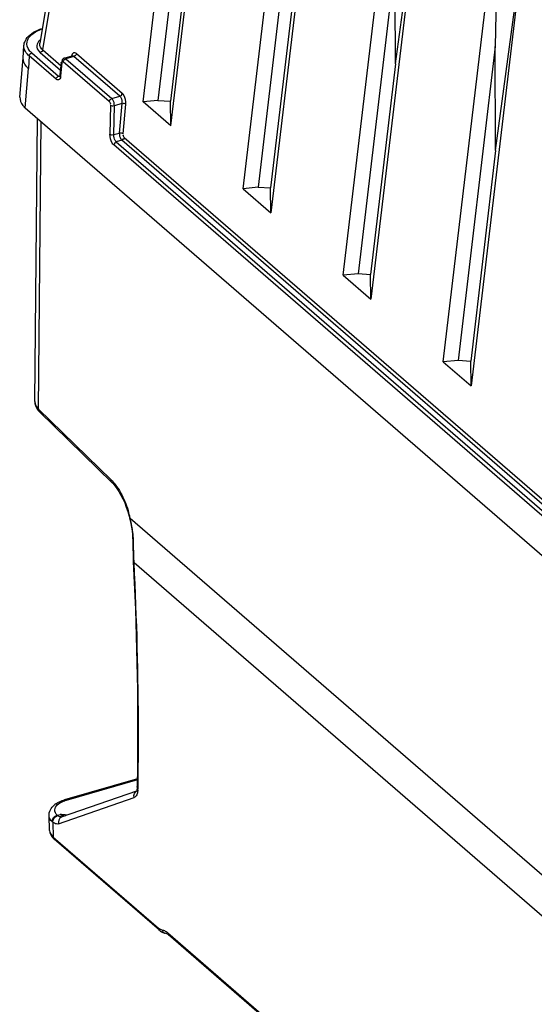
# Model space of a CAD drawing. Header units: inches. Extents: x 0 to 117, y 0 to 83.
# Tile 53 of 67: x 96.71 to 98.48, y 25.39 to 28.78. Entities that reach past the tile are written whole.
import ezdxf

# ---------------------------------------------------------------- set-up
doc = ezdxf.new("R2010")
doc.units = ezdxf.units.IN
doc.header["$LTSCALE"] = 6.431102
doc.header["$MEASUREMENT"] = 0
doc.layers.get('0').update_dxf_attribs({"linetype": 'CONTINUOUS'})

msp = doc.modelspace()

# ---------------------------------------------------------------- linework, layer by layer
at = {"color": 7, "linetype": 'CONTINUOUS'}
for p, q in [((97.0533, 30.3073), (96.7814, 28.6972)), ((96.7916, 28.6744), (97.0633, 30.2829)), ((97.1369, 28.4949), (97.3223, 30.0586)), ((97.2323, 28.4123), (97.4177, 29.976)), ((97.4818, 28.1963), (97.6672, 29.76)), ((97.7626, 29.6773), (97.5772, 28.1136)), ((97.3159, 29.5806), (97.1881, 28.5002)), ((97.8258, 27.8983), (98.0113, 29.462)), ((98.006, 28.6259), (98.1077, 29.3887)), ((98.1067, 29.3793), (97.9213, 27.8156)), ((97.6608, 29.2819), (97.533, 28.2015)), ((97.317, 29.2226), (97.2311, 28.498)), ((98.1703, 27.5999), (98.3558, 29.1636)), ((98.3573, 29.1725), (98.3494, 28.6856)), ((98.3505, 28.3276), (98.4522, 29.0904)), ((98.4512, 29.081), (98.2658, 27.5173)), ((98.0049, 28.9839), (97.8771, 27.9035)), ((98.006, 28.6259), (98.0046, 28.9842)), ((97.6619, 28.9239), (97.576, 28.1993)), ((96.7245, 28.6461), (96.7271, 28.689)), ((98.3494, 28.6856), (98.2216, 27.6052)), ((98.3505, 28.3276), (98.3491, 28.6859)), ((96.7133, 28.5117), (96.7246, 28.6469)), ((96.7452, 28.6532), (96.7429, 28.6095)), ((96.8374, 28.5733), (96.7452, 28.6532)), ((96.7537, 28.6638), (96.8459, 28.5839)), ((96.8534, 28.6036), (96.7832, 28.6644)), ((96.7916, 28.6744), (96.8548, 28.6197)), ((96.8654, 28.6454), (96.8931, 28.6534)), ((96.8991, 28.6517), (96.871, 28.6435)), ((96.871, 28.6435), (97.029, 28.5066)), ((96.8973, 28.6529), (96.8991, 28.6517)), ((97.0572, 28.5147), (96.8991, 28.6517)), ((96.9075, 28.6616), (97.0656, 28.5247)), ((96.7316, 28.4743), (96.7429, 28.6095)), ((96.8521, 28.588), (96.8558, 28.6319)), ((96.8571, 28.6291), (96.8534, 28.5852)), ((96.8582, 28.6348), (96.8588, 28.6338)), ((97.0205, 28.4961), (96.8624, 28.633)), ((98.006, 28.6259), (97.9201, 27.9013)), ((96.8459, 28.5839), (96.8528, 28.5858)), ((96.8477, 28.5826), (96.8459, 28.5839)), ((96.8394, 28.5719), (96.8374, 28.5733)), ((97.029, 28.5066), (97.0572, 28.5147)), ((96.7316, 28.4743), (103.0304, 23.0194)), ((97.025, 28.4836), (97.0229, 28.3842)), ((97.0363, 28.3823), (97.0385, 28.4818)), ((97.064, 28.4892), (97.0385, 28.4818)), ((97.064, 28.4892), (97.0552, 28.3878)), ((97.0686, 28.3854), (97.0774, 28.4868)), ((97.1881, 28.5002), (97.1369, 28.4949)), ((97.2323, 28.4123), (97.1369, 28.4949)), ((97.1878, 28.5004), (97.2311, 28.498)), ((97.2323, 28.4123), (97.2311, 28.498)), ((96.7644, 27.4632), (96.7733, 28.4382)), ((96.7771, 27.4376), (96.7861, 28.4271)), ((97.0363, 28.3823), (97.0552, 28.3878)), ((97.0725, 28.3728), (102.7148, 23.4863)), ((102.6975, 23.4441), (97.0364, 28.3468)), ((97.064, 28.3628), (97.0449, 28.3573)), ((97.0449, 28.3573), (102.706, 23.4546)), ((102.7133, 23.4704), (97.064, 28.3628)), ((98.3505, 28.3276), (98.2646, 27.603)), ((97.5327, 28.2018), (97.576, 28.1993)), ((97.533, 28.2015), (97.4818, 28.1963)), ((97.4818, 28.1963), (97.5772, 28.1136)), ((97.5772, 28.1136), (97.576, 28.1993)), ((97.8771, 27.9035), (97.8258, 27.8983)), ((97.8258, 27.8983), (97.9213, 27.8156)), ((97.8768, 27.9038), (97.9201, 27.9013)), ((97.9213, 27.8156), (97.9201, 27.9013)), ((98.2216, 27.6052), (98.1703, 27.5999)), ((98.1703, 27.5999), (98.2658, 27.5173)), ((98.2213, 27.6054), (98.2646, 27.603)), ((98.2658, 27.5173), (98.2646, 27.603)), ((96.7766, 27.432), (96.7803, 27.428)), ((97.0271, 27.1938), (96.7771, 27.4376)), ((97.0304, 27.1842), (96.7804, 27.428)), ((97.0304, 27.1841), (97.0325, 27.182)), ((97.0325, 27.182), (97.0397, 27.1739)), ((97.0397, 27.1739), (97.047, 27.1644)), ((97.0929, 27.0617), (102.8214, 22.1006)), ((97.0973, 27.0311), (97.0991, 27.0185)), ((97.1011, 26.9942), (97.1014, 26.9855)), ((97.1014, 26.9855), (97.1034, 26.9134)), ((97.1051, 26.9443), (97.1046, 26.9619)), ((97.1056, 26.9266), (97.1051, 26.9443)), ((97.106, 26.909), (97.1056, 26.9266)), ((97.1034, 26.9134), (97.1034, 26.9133)), ((97.106, 26.909), (102.8106, 21.9687)), ((97.1173, 26.1646), (96.8669, 26.0923)), ((97.1173, 26.1613), (96.8722, 26.0905)), ((97.1196, 26.1321), (97.1197, 26.1377)), ((96.8462, 26.0098), (97.106, 26.1003)), ((96.8567, 26.0337), (97.1152, 26.1238)), ((97.1087, 26.1016), (97.106, 26.1003)), ((97.1166, 26.1242), (97.1166, 26.1242)), ((96.8153, 25.9871), (96.8133, 26.0381)), ((96.8413, 26.0392), (96.8522, 26.0424)), ((96.8565, 26.0419), (96.8522, 26.0424)), ((96.8687, 26.0404), (96.8565, 26.0419)), ((96.857, 26.0338), (96.857, 26.0338)), ((96.8268, 26.0148), (96.8281, 25.964)), ((96.8281, 25.964), (97.19, 25.6506)), ((97.1931, 25.6434), (96.8316, 25.9565)), ((97.2029, 25.6441), (97.2002, 25.6446)), ((97.2029, 25.6441), (97.2069, 25.6433)), ((97.2103, 25.634), (97.2142, 25.6334)), ((97.2219, 25.6345), (102.6553, 20.9291)), ((97.2225, 25.6294), (97.225, 25.6274)), ((97.2232, 25.6286), (97.2244, 25.6268)), ((102.6584, 20.9219), (97.225, 25.6274))]:
    msp.add_line(p, q, dxfattribs=at)
for points in [[(96.8521, 28.588), (96.8521, 28.5872), (96.8517, 28.5849), (96.8512, 28.5832), (96.851, 28.5825)], [(96.7644, 27.4633), (96.7649, 27.4566), (96.7663, 27.4502), (96.7688, 27.4438), (96.7722, 27.4377), (96.7766, 27.432)], [(97.047, 27.1644), (97.0541, 27.1536), (97.061, 27.1416), (97.0676, 27.1286), (97.0738, 27.1147), (97.0794, 27.1001), (97.0845, 27.0849)], [(97.0845, 27.0849), (97.0889, 27.0693), (97.0919, 27.0572)], [(97.0919, 27.0572), (97.0949, 27.0441), (97.0973, 27.0311)], [(97.0991, 27.0185), (97.1004, 27.0061), (97.1011, 26.9942)], [(97.1034, 26.9133), (97.1069, 26.8397), (97.1106, 26.7473), (97.1136, 26.6554), (97.1159, 26.5642), (97.1174, 26.4736), (97.1183, 26.3837), (97.1184, 26.2944), (97.1179, 26.2059), (97.1169, 26.1378)], [(97.1169, 26.1378), (97.1168, 26.1345), (97.1164, 26.1304), (97.1158, 26.1272), (97.1151, 26.1248), (97.115, 26.1244)], [(96.8428, 26.0379), (96.8427, 26.038), (96.8425, 26.0382), (96.8423, 26.0383), (96.8421, 26.0385), (96.842, 26.0386), (96.8418, 26.0388), (96.8416, 26.0389), (96.8415, 26.0391), (96.8413, 26.0393)], [(96.8264, 26.015), (96.8261, 26.0152), (96.8258, 26.0155), (96.8255, 26.0157), (96.8252, 26.016), (96.825, 26.0162), (96.8247, 26.0165), (96.8244, 26.0167), (96.8241, 26.017), (96.8238, 26.0173)], [(97.1931, 25.6434), (97.1957, 25.6413), (97.2006, 25.638)], [(97.2006, 25.638), (97.2054, 25.6356), (97.2103, 25.634)], [(97.2145, 25.6334), (97.2155, 25.6331), (97.2174, 25.6325)], [(97.2174, 25.6325), (97.2198, 25.6312), (97.2225, 25.6294)]]:
    msp.add_lwpolyline(points, dxfattribs=at)
for centre, radius, start, end in [((96.7228, 26.9747), 0.3802, 13.222, 17.4114), ((96.7126, 26.9647), 0.3924, 13.061, 14.3155), ((96.7363, 26.9699), 0.3682, 9.1715, 13.0931), ((96.759, 26.9738), 0.3452, 7.7748, 9.1396), ((96.7815, 26.9767), 0.3225, 2.8688, 7.8035), ((96.7975, 26.9777), 0.3064, 2.0134, 2.835), ((84.7879, 26.594), 12.3221, 1.71098, 1.8344), ((97.0351, 26.1335), 0.0845, 355.3193, 359.0837), ((96.8759, 26.0212), 0.0695, 124.3475, 130.2881), ((96.9028, 25.9845), 0.1103, 106.0766, 108.4661), ((96.8542, 26.0437), 0.0103, 272.7847, 285.9745), ((96.8621, 26.0185), 0.0161, 109.3785, 116.9979), ((96.818, 25.6591), 0.3846, 81.6351, 82.4301), ((97.2168, 25.6815), 0.0409, 229.042, 231.7731), ((97.1826, 25.5893), 0.0599, 49.0498, 51.78)]:
    msp.add_arc(centre, radius, start, end, dxfattribs=at)
for points in [[(96.7689, 28.7369), (96.7756, 28.7405), (96.7825, 28.7435), (96.7896, 28.7461)], [(96.7727, 28.7413), (96.7783, 28.7439), (96.7841, 28.7461), (96.7899, 28.7481)], [(96.7376, 28.7016), (96.739, 28.7086), (96.7429, 28.7152), (96.7477, 28.7205)], [(96.7477, 28.7205), (96.7515, 28.7248), (96.756, 28.7286), (96.7607, 28.7318)], [(96.7607, 28.7318), (96.7634, 28.7336), (96.7661, 28.7353), (96.7689, 28.7369)], [(96.7278, 28.6799), (96.7272, 28.6828), (96.7269, 28.6859), (96.7271, 28.6889)], [(96.7388, 28.6595), (96.7336, 28.6653), (96.7294, 28.6723), (96.7278, 28.6799)], [(96.7715, 28.6838), (96.7724, 28.6763), (96.7775, 28.6694), (96.7832, 28.6644)], [(96.7452, 28.6532), (96.7429, 28.6552), (96.7407, 28.6573), (96.7388, 28.6595)], [(96.7452, 28.6532), (96.7453, 28.6567), (96.7489, 28.6628), (96.752, 28.6612)], [(96.7916, 28.6744), (96.7912, 28.671), (96.7878, 28.6654), (96.7848, 28.6669)], [(96.8654, 28.6454), (96.8613, 28.6443), (96.8562, 28.6386), (96.8582, 28.6348)], [(96.8624, 28.633), (96.8626, 28.6365), (96.8662, 28.6425), (96.8693, 28.641)], [(96.9075, 28.6616), (96.9071, 28.6582), (96.9037, 28.6526), (96.9007, 28.6542)], [(96.8374, 28.5733), (96.8376, 28.5768), (96.8411, 28.5827), (96.8442, 28.5812)], [(97.0572, 28.5147), (97.0604, 28.5157), (97.0655, 28.52), (97.0635, 28.5227)], [(97.0205, 28.4961), (97.0207, 28.4996), (97.0242, 28.5055), (97.0273, 28.504)], [(97.0205, 28.4961), (97.0231, 28.4939), (97.0257, 28.4893), (97.0238, 28.4865)], [(97.025, 28.4836), (97.0278, 28.4815), (97.0331, 28.4799), (97.0355, 28.4824)], [(97.0774, 28.4868), (97.0746, 28.4889), (97.0696, 28.4909), (97.0671, 28.4885)], [(97.0229, 28.3841), (97.0256, 28.382), (97.0309, 28.3804), (97.0332, 28.3829)], [(97.0552, 28.3878), (97.0586, 28.3883), (97.0665, 28.389), (97.0653, 28.3858)], [(97.0725, 28.3728), (97.0721, 28.3694), (97.0686, 28.3638), (97.0656, 28.3653)], [(97.0725, 28.3728), (97.07, 28.3749), (97.0677, 28.3797), (97.0698, 28.3822)], [(97.0449, 28.3573), (97.0416, 28.3564), (97.0363, 28.3516), (97.0387, 28.349)], [(96.7644, 27.4632), (96.7643, 27.4536), (96.7702, 27.4441), (96.7771, 27.4376)], [(96.7771, 27.4376), (96.7769, 27.4342), (96.7779, 27.4304), (96.7803, 27.428)], [(97.0304, 27.1842), (97.028, 27.1865), (97.0269, 27.1904), (97.0271, 27.1938)], [(97.0271, 27.1938), (97.0319, 27.189), (97.0365, 27.1838), (97.0407, 27.1784)], [(97.0407, 27.1784), (97.0478, 27.1693), (97.0541, 27.1595), (97.0597, 27.1494)], [(97.0597, 27.1494), (97.0704, 27.1301), (97.0789, 27.1095), (97.0855, 27.0885)], [(97.106, 26.1003), (97.1034, 26.1086), (97.1084, 26.1213), (97.1166, 26.1242)], [(97.1166, 26.1128), (97.115, 26.1085), (97.1125, 26.1041), (97.1087, 26.1016)], [(97.1193, 26.1266), (97.1189, 26.1219), (97.1181, 26.1172), (97.1166, 26.1128)], [(96.8133, 26.038), (96.8127, 26.0514), (96.8207, 26.0656), (96.8309, 26.0743)], [(96.8367, 26.0786), (96.8458, 26.0849), (96.8562, 26.0893), (96.8669, 26.0923)], [(96.8238, 26.0173), (96.8183, 26.0227), (96.8136, 26.0303), (96.8133, 26.038)], [(96.8238, 26.0177), (96.8238, 26.0269), (96.8323, 26.037), (96.8413, 26.0393)], [(96.8264, 26.015), (96.8259, 26.0244), (96.8338, 26.0353), (96.8428, 26.0379)], [(96.8413, 26.0392), (96.8364, 26.0441), (96.8324, 26.0513), (96.8329, 26.0582)], [(96.8546, 26.0334), (96.8504, 26.0332), (96.8462, 26.0354), (96.8428, 26.0379)], [(96.8548, 26.0328), (96.8475, 26.0291), (96.8441, 26.0177), (96.8462, 26.0098)], [(96.8522, 26.0424), (96.8561, 26.0394), (96.8609, 26.0368), (96.8658, 26.0368)], [(96.8522, 26.0424), (96.8574, 26.0402), (96.8629, 26.0387), (96.8684, 26.0377)], [(96.8153, 25.9871), (96.8158, 25.978), (96.82, 25.9688), (96.826, 25.9619)], [(96.8153, 25.9871), (96.8157, 25.9781), (96.8217, 25.9695), (96.8285, 25.9637)], [(97.2002, 25.6446), (97.197, 25.6455), (97.1941, 25.6473), (97.1915, 25.6493)], [(97.2029, 25.6441), (97.2037, 25.6409), (97.2051, 25.6378), (97.2073, 25.6355)], [(97.2069, 25.6433), (97.2116, 25.642), (97.2159, 25.6393), (97.2197, 25.6364)]]:
    msp.add_open_spline(points, degree=3, dxfattribs=at)
for points, knots in [([(96.7271, 28.6889), (96.7274, 28.6942), (96.7337, 28.718), (96.7559, 28.7335), (96.7727, 28.7413)], [0, 0, 0, 0, 0.224176, 1, 1, 1, 1]), ([(96.7537, 28.6638), (96.7506, 28.6664), (96.7407, 28.6763), (96.7355, 28.6918), (96.7376, 28.7016)], [0, 0, 0, 0, 0.289523, 1, 1, 1, 1]), ([(96.7833, 28.7085), (96.7813, 28.7068), (96.7746, 28.7003), (96.7707, 28.6904), (96.7715, 28.6838)], [0, 0, 0, 0, 0.289022, 1, 1, 1, 1]), ([(96.7916, 28.6744), (96.7898, 28.6759), (96.7837, 28.6818), (96.7804, 28.6909), (96.7814, 28.6969)], [0, 0, 0, 0, 0.287787, 1, 1, 1, 1]), ([(96.7429, 28.6095), (96.7399, 28.6122), (96.7303, 28.6221), (96.7239, 28.6363), (96.7245, 28.6461)], [0, 0, 0, 0, 0.290848, 1, 1, 1, 1]), ([(96.871, 28.6435), (96.8701, 28.6443), (96.8684, 28.6454), (96.8663, 28.6456), (96.8654, 28.6454)], [0, 0, 0, 0, 0.555361, 1, 1, 1, 1]), ([(96.9075, 28.6616), (96.9049, 28.6639), (96.8949, 28.6662), (96.8915, 28.6568), (96.8905, 28.6525)], [0, 0, 0, 0, 0.44254, 1, 1, 1, 1]), ([(96.8931, 28.6534), (96.8938, 28.6536), (96.8952, 28.6537), (96.8966, 28.6532), (96.8973, 28.6529)], [0, 0, 0, 0, 0.484601, 1, 1, 1, 1]), ([(96.8571, 28.6291), (96.8567, 28.6295), (96.856, 28.6303), (96.8555, 28.6314), (96.8554, 28.6319)], [0, 0, 0, 0, 0.516709, 1, 1, 1, 1]), ([(96.8571, 28.6291), (96.8572, 28.6307), (96.8572, 28.6356), (96.8608, 28.6327), (96.8613, 28.6316)], [0, 0, 0, 0, 0.57713, 1, 1, 1, 1]), ([(96.8534, 28.5852), (96.8531, 28.5806), (96.8521, 28.5709), (96.842, 28.5702), (96.8394, 28.5719)], [0, 0, 0, 0, 0.594825, 1, 1, 1, 1]), ([(96.8516, 28.5821), (96.851, 28.5819), (96.8496, 28.5818), (96.8483, 28.5823), (96.8477, 28.5826)], [0, 0, 0, 0, 0.473531, 1, 1, 1, 1]), ([(96.852, 28.5879), (96.8523, 28.5877), (96.8532, 28.5871), (96.8541, 28.5868), (96.8547, 28.5867)], [0, 0, 0, 0, 0.389061, 1, 1, 1, 1]), ([(96.7133, 28.5116), (96.7124, 28.5016), (96.7185, 28.4868), (96.7285, 28.477), (96.7316, 28.4743)], [0, 0, 0, 0, 0.712662, 1, 1, 1, 1]), ([(97.0572, 28.5147), (97.0586, 28.5135), (97.0638, 28.506), (97.065, 28.4963), (97.064, 28.4892)], [0, 0, 0, 0, 0.209096, 1, 1, 1, 1]), ([(97.0774, 28.4868), (97.0783, 28.4974), (97.0758, 28.5117), (97.0678, 28.5228), (97.0656, 28.5247)], [0, 0, 0, 0, 0.789611, 1, 1, 1, 1]), ([(97.0385, 28.4818), (97.0384, 28.4889), (97.036, 28.4982), (97.0305, 28.5054), (97.029, 28.5066)], [0, 0, 0, 0, 0.788876, 1, 1, 1, 1]), ([(97.0364, 28.3468), (97.0342, 28.3486), (97.0261, 28.3595), (97.0227, 28.3735), (97.0229, 28.3842)], [0, 0, 0, 0, 0.21099, 1, 1, 1, 1]), ([(97.0449, 28.3573), (97.0435, 28.3585), (97.0381, 28.3659), (97.036, 28.3753), (97.0363, 28.3823)], [0, 0, 0, 0, 0.210189, 1, 1, 1, 1]), ([(97.0552, 28.3878), (97.0549, 28.3807), (97.0572, 28.3713), (97.0626, 28.3641), (97.064, 28.3628)], [0, 0, 0, 0, 0.789319, 1, 1, 1, 1]), ([(97.0908, 27.0616), (97.0909, 27.0615), (97.0919, 27.0616), (97.0924, 27.0616), (97.0929, 27.0616)], [0, 0, 0, 0, 0.259322, 1, 1, 1, 1]), ([(97.1038, 26.9884), (97.103, 26.989), (97.1018, 26.9902), (97.1012, 26.992), (97.1011, 26.9927)], [0, 0, 0, 0, 0.543478, 1, 1, 1, 1]), ([(97.1034, 26.9133), (97.1035, 26.9125), (97.1041, 26.9108), (97.1053, 26.9096), (97.1061, 26.909)], [0, 0, 0, 0, 0.458445, 1, 1, 1, 1]), ([(97.1197, 26.1377), (97.1207, 26.2005), (97.1226, 26.4577), (97.1157, 26.7149), (97.1061, 26.909)], [0, 0, 0, 0, 0.244281, 1, 1, 1, 1]), ([(97.1196, 26.1321), (97.1188, 26.1329), (97.1174, 26.1347), (97.1169, 26.1368), (97.1169, 26.1378)], [0, 0, 0, 0, 0.546221, 1, 1, 1, 1]), ([(96.8329, 26.0582), (96.8332, 26.0614), (96.8388, 26.0771), (96.8556, 26.0851), (96.8678, 26.0892)], [0, 0, 0, 0, 0.196323, 1, 1, 1, 1]), ([(96.8669, 26.0923), (96.8677, 26.0926), (96.8698, 26.0923), (96.8714, 26.0912), (96.8722, 26.0905)], [0, 0, 0, 0, 0.442113, 1, 1, 1, 1]), ([(96.8462, 26.0098), (96.8417, 26.0082), (96.8341, 26.0098), (96.8285, 26.0135), (96.8268, 26.0148)], [0, 0, 0, 0, 0.698667, 1, 1, 1, 1]), ([(96.826, 25.9619), (96.8269, 25.961), (96.8287, 25.9591), (96.8306, 25.9574), (96.8316, 25.9565)], [0, 0, 0, 0, 0.494892, 1, 1, 1, 1]), ([(96.8285, 25.9637), (96.8285, 25.9623), (96.8289, 25.9595), (96.8301, 25.9569), (96.831, 25.9559)], [0, 0, 0, 0, 0.510594, 1, 1, 1, 1]), ([(97.1925, 25.6429), (97.192, 25.6436), (97.1916, 25.6459), (97.1927, 25.6479), (97.1934, 25.649)], [0, 0, 0, 0, 0.385013, 1, 1, 1, 1]), ([(97.2073, 25.6355), (97.2081, 25.6347), (97.2101, 25.6332), (97.2125, 25.634), (97.2134, 25.6347)], [0, 0, 0, 0, 0.500724, 1, 1, 1, 1]), ([(97.2219, 25.6345), (97.2219, 25.6335), (97.2222, 25.6315), (97.2228, 25.6296), (97.2232, 25.6286)], [0, 0, 0, 0, 0.493308, 1, 1, 1, 1])]:
    msp.add_open_spline(points, degree=3, knots=knots, dxfattribs=at)

doc.saveas('drawing.dxf')
